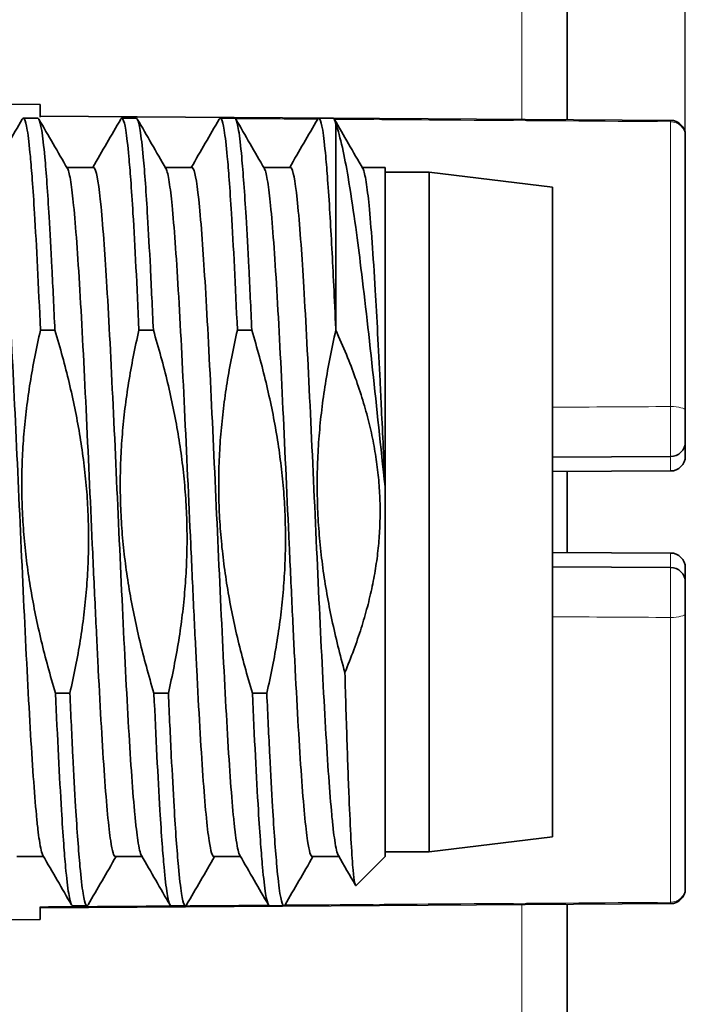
# Model space of a CAD drawing. Header units: millimetres. Extents: x 5 to 589, y 5 to 415.
# Tile 62 of 256: x 363 to 370, y 216 to 226. Entities that reach past the tile are written whole.
import ezdxf

# ---------------------------------------------------------------- set-up
doc = ezdxf.new("R2010")
doc.units = ezdxf.units.MM
for name, color, linetype, lineweight in [('Bemaßung (ISO)', 7, 'Continuous', 25), ('Sichtbar (ISO)', 7, 'Continuous', 35), ('Sichtbar schmal (ISO)', 7, 'Continuous', 18)]:
    doc.layers.add(name, color=color, linetype=linetype, lineweight=lineweight)
doc.styles.add('Notiztext (ISO)', font='isocpeur.ttf')
doc.dimstyles.new('Standard (ISO)', dxfattribs={"dimtxt": 3.5, "dimasz": 2.5, "dimexe": 2, "dimexo": 0, "dimgap": 0.762, "dimtad": 1, "dimtoh": 1, "dimdec": 8, "dimdsep": 46, "dimtxsty": 'Notiztext (ISO)', "dimcen": 0.09, "dimdle": 10, "dimclrd": 256, "dimclre": 256, "dimclrt": 256, "dimadec": 6, "dimazin": 2, "dimtfac": 0.514286, "dimtdec": 3, "dimtmove": 0, "dimatfit": 3, "dimfxl": 1, "dimtolj": 1, "dimlwd": -1, "dimlwe": -1, "dimarcsym": 0})

# ---------------------------------------------------------------- blocks, each defined once
blk = doc.blocks.new('*D10')
at = {"layer": 'Bemaßung (ISO)', "transparency": 16777216}
for p, q in [((318.825, 230.541), (318.825, 244.37)), ((370.025, 224.422), (370.025, 244.37)), ((367.525, 242.37), (321.325, 242.37))]:
    blk.add_line(p, q, dxfattribs=at)
for points in [[(321.325, 242.787), (321.325, 241.953), (318.825, 242.37)], [(367.525, 242.787), (367.525, 241.953), (370.025, 242.37)]]:
    blk.add_solid(points, dxfattribs=at)
at = {"layer": 'Defpoints', "color": 0, "transparency": 16777216}
for p in [(318.825, 242.37), (318.825, 230.541), (370.025, 224.422)]:
    blk.add_point(p, dxfattribs=at)
at = {"layer": 'Bemaßung (ISO)', "transparency": 16777216, "insert": (340.925, 246.632), "char_height": 3.5, "attachment_point": 1, "style": 'Notiztext (ISO)'}
blk.add_mtext('\\A1;51.2', dxfattribs=at)

msp = doc.modelspace()

# ---------------------------------------------------------------- linework, layer by layer
at = {"layer": 'Sichtbar (ISO)'}
for p, q in [((368.82530406, 229.3223765), (368.82530406, 224.58905051)), ((363.47330406, 224.74362983), (362.35530406, 224.74948372)), ((363.47330406, 224.61267221), (363.47330406, 224.74362983)), ((363.3024062, 224.60410256), (363.44873138, 224.60410256)), ((369.87521721, 224.58191394), (363.47330418, 224.62542966)), ((364.3024062, 224.60410256), (364.44873138, 224.60410256)), ((365.3024062, 224.60410256), (365.44873138, 224.60410256)), ((366.3024062, 224.60410256), (366.44873138, 224.60410256)), ((366.4755733, 222.46275421), (366.4755733, 224.54673138)), ((370.02530399, 224.43070668), (370.02530385, 224.42198135)), ((370.02530406, 221.63574962), (370.02530406, 224.42198107)), ((363.74360483, 224.10410256), (364.01373106, 224.10410256)), ((364.74360483, 224.10410256), (365.01373106, 224.10410256)), ((365.74360483, 224.10410256), (366.01373106, 224.10410256)), ((366.74360483, 224.10410256), (366.9755733, 224.10410256)), ((366.9755733, 220.86300633), (366.9755733, 224.10410256)), ((366.9755733, 224.05410256), (367.42530406, 224.05410256)), ((367.42530406, 217.15410256), (367.42530406, 224.05410256)), ((368.67530406, 223.90410256), (367.42530406, 224.05410256)), ((368.67530406, 217.30410256), (368.67530406, 223.90410256)), ((363.4761046, 222.45083471), (363.62227641, 222.45083471)), ((364.4761046, 222.45083471), (364.62227641, 222.45083471)), ((365.4761046, 222.45083471), (365.62227641, 222.45083471)), ((370.02530385, 221.63574968), (370.02530394, 221.31802325)), ((370.02530406, 221.17185945), (370.02530406, 221.31801855)), ((368.67530406, 221.16055087), (369.87489575, 221.16683197)), ((369.87489574, 221.02066152), (368.67530406, 221.01438042)), ((368.82530406, 221.01516583), (368.82530406, 220.1930393)), ((366.9755733, 217.10410256), (366.9755733, 220.86300633)), ((369.87489574, 220.1875436), (368.67530406, 220.19382471)), ((369.8748957, 220.04137315), (368.67530406, 220.04765426)), ((370.02530406, 219.89018599), (370.02530406, 220.03634567)), ((370.02530396, 219.89018185), (370.02530385, 219.57245542)), ((370.02530406, 216.78622403), (370.02530406, 219.5724555)), ((363.77471892, 218.76437479), (363.6285471, 218.76437479)), ((364.77471892, 218.76437479), (364.6285471, 218.76437479)), ((365.77471892, 218.76437479), (365.6285471, 218.76437479)), ((368.67530406, 217.30410256), (367.42530406, 217.15410256)), ((363.23740652, 217.10410256), (363.50753068, 217.10410256)), ((364.23740652, 217.10410256), (364.50753068, 217.10410256)), ((365.23740652, 217.10410256), (365.50753068, 217.10410256)), ((366.23740652, 217.10410256), (366.50753068, 217.10410256)), ((366.9755733, 217.10410256), (366.68277706, 216.81130632)), ((366.9755733, 217.15410256), (367.42530406, 217.15410256)), ((370.02530385, 216.78622381), (370.025304, 216.77749848)), ((363.47330418, 216.58277546), (369.87521721, 216.62629119)), ((363.8024062, 216.60410256), (363.94873138, 216.60410256)), ((364.8024062, 216.60410256), (364.94873138, 216.60410256)), ((365.8024062, 216.60410256), (365.94873138, 216.60410256)), ((368.82530406, 216.61915461), (368.82530406, 211.84889514)), ((363.47330406, 216.4645753), (363.47330406, 216.59553286)), ((363.47330406, 216.4645753), (362.35530406, 216.45872141))]:
    msp.add_line(p, q, dxfattribs=at)
for centre, radius, start, end in [((369.87410436, 224.43070895), 0.15119963, 359.999141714, 89.578347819), ((369.87410431, 221.31802101), 0.15119963, 270.299902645, 0.00012899), ((369.87410406, 221.17185945), 0.1512, 270.3, 0), ((369.87410406, 220.03634567), 0.1512, 0, 89.7), ((369.87410433, 219.89018409), 0.15119963, 359.999874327, 89.700104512), ((369.87410437, 216.7774962), 0.15119963, 270.421650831, 0.000861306)]:
    msp.add_arc(centre, radius, start, end, dxfattribs=at)
for points, knots in [([(363.4761046, 222.45083471), (363.45599132, 222.90247594), (363.43560116, 223.30510934), (363.40792637, 223.76193102), (363.40036847, 223.87620564), (363.38630143, 224.06564531), (363.37982993, 224.14396079), (363.36284454, 224.32676006), (363.35252521, 224.41636268), (363.33260463, 224.54018118), (363.32300788, 224.57822102), (363.30965816, 224.60105377), (363.30594269, 224.60419158), (363.29867705, 224.60401265), (363.29512756, 224.60090133), (363.29158051, 224.59477204)], [0.000001, 0.000001, 0.000001, 0.000001, 0.15286592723, 0.15286592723, 0.2103666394, 0.2103666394, 0.25882626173, 0.25882626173, 0.33770900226, 0.33770900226, 0.40985429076, 0.40985429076, 0.43771353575, 0.43771353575, 0.4646722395, 0.4646722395, 0.4646722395, 0.4646722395]), ([(363.44873139, 224.60410256), (363.45240253, 224.60410256), (363.45604903, 224.60090991), (363.46921681, 224.57786161), (363.47873173, 224.53948481), (363.49896774, 224.41429679), (363.50960226, 224.3233375), (363.5272682, 224.12951591), (363.53442964, 224.03963145), (363.5490243, 223.83708393), (363.55644332, 223.72426791), (363.57337323, 223.44450233), (363.58273324, 223.27181123), (363.60210086, 222.8874904), (363.61215187, 222.67493807), (363.62227641, 222.45083471)], [0.43776033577, 0.43776033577, 0.43776033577, 0.43776033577, 0.46546356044, 0.46546356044, 0.53784405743, 0.53784405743, 0.61745663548, 0.61745663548, 0.67201811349, 0.67201811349, 0.72760897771, 0.72760897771, 0.79887612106, 0.79887612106, 0.87472896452, 0.87472896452, 0.87472896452, 0.87472896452]), ([(364.4761046, 222.45083471), (364.45599122, 222.90247816), (364.43560097, 223.30511327), (364.40792595, 223.76193772), (364.40036792, 223.87621382), (364.38630093, 224.06565147), (364.37982961, 224.14396431), (364.36284434, 224.326762), (364.35252495, 224.41636484), (364.33260434, 224.54018247), (364.32300764, 224.57822174), (364.30965799, 224.60105395), (364.30594256, 224.60419163), (364.29867698, 224.60401259), (364.29512753, 224.60090127), (364.29158051, 224.59477204)], [0.000001, 0.000001, 0.000001, 0.000001, 0.15286667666, 0.15286667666, 0.21036837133, 0.21036837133, 0.25882659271, 0.25882659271, 0.33770984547, 0.33770984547, 0.40985480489, 0.40985480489, 0.43771379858, 0.43771379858, 0.46467224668, 0.46467224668, 0.46467224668, 0.46467224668]), ([(364.44873139, 224.60410256), (364.45240254, 224.60410256), (364.45604904, 224.60090989), (364.46921683, 224.57786152), (364.47873176, 224.53948466), (364.49896777, 224.4142965), (364.5096023, 224.32333717), (364.52726829, 224.12951487), (364.53442979, 224.03962955), (364.54902451, 223.83708091), (364.55644352, 223.72426482), (364.57337341, 223.44449923), (364.5827334, 223.27180821), (364.60210096, 222.88748835), (364.61215192, 222.67493699), (364.62227641, 222.45083471)], [0.43776031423, 0.43776031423, 0.43776031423, 0.43776031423, 0.46546359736, 0.46546359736, 0.53784413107, 0.53784413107, 0.61745669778, 0.61745669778, 0.67201861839, 0.67201861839, 0.72760942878, 0.72760942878, 0.79887646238, 0.79887646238, 0.87472893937, 0.87472893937, 0.87472893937, 0.87472893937]), ([(365.4761046, 222.45083471), (365.4559913, 222.90247641), (365.43560112, 223.30511017), (365.40792628, 223.76193243), (365.40036836, 223.87620736), (365.38630133, 224.06564661), (365.37982986, 224.14396153), (365.36284449, 224.32676047), (365.35252516, 224.41636314), (365.33260457, 224.54018145), (365.32300783, 224.57822117), (365.30965812, 224.60105381), (365.30594267, 224.60419159), (365.29867703, 224.60401263), (365.29512756, 224.60090132), (365.29158051, 224.59477204)], [0.000001, 0.000001, 0.000001, 0.000001, 0.15286608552, 0.15286608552, 0.21036700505, 0.21036700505, 0.25882633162, 0.25882633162, 0.33770918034, 0.33770918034, 0.40985439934, 0.40985439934, 0.4377135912, 0.4377135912, 0.46467224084, 0.46467224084, 0.46467224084, 0.46467224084]), ([(365.44873139, 224.60410256), (365.45240254, 224.60410256), (365.45604904, 224.60090989), (365.46921683, 224.57786152), (365.47873177, 224.53948466), (365.49896777, 224.41429649), (365.5096023, 224.32333716), (365.52726829, 224.12951484), (365.5344298, 224.0396295), (365.54902451, 223.83708083), (365.55644352, 223.72426473), (365.57337341, 223.44449914), (365.5827334, 223.27180813), (365.60210096, 222.8874883), (365.61215192, 222.67493696), (365.62227641, 222.45083471)], [0.43776031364, 0.43776031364, 0.43776031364, 0.43776031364, 0.46546359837, 0.46546359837, 0.53784413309, 0.53784413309, 0.61745669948, 0.61745669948, 0.67201863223, 0.67201863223, 0.72760944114, 0.72760944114, 0.79887647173, 0.79887647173, 0.87472893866, 0.87472893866, 0.87472893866, 0.87472893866]), ([(366.4755733, 222.46275421), (366.46878643, 222.61488185), (366.46199344, 222.76170724), (366.44872514, 223.03404032), (366.44226988, 223.16006079), (366.42899942, 223.40634243), (366.42224354, 223.52558202), (366.40795941, 223.7614064), (366.40041163, 223.87556692), (366.38634061, 224.06516599), (366.37985459, 224.14368636), (366.36285945, 224.32661412), (366.35254464, 224.416202), (366.33262589, 224.54008546), (366.3230261, 224.57816752), (366.30958995, 224.60117924), (366.30579146, 224.60432233), (366.29852285, 224.60387609), (366.29505042, 224.60076811), (366.2915805, 224.59477204)], [0.000001, 0.000001, 0.000001, 0.000001, 0.05158149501, 0.05158149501, 0.09990082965, 0.09990082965, 0.1510546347, 0.1510546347, 0.20847992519, 0.20847992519, 0.25704903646, 0.25704903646, 0.33589594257, 0.33589594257, 0.40806600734, 0.40806600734, 0.43654841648, 0.43654841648, 0.46292196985, 0.46292196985, 0.46292196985, 0.46292196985]), ([(366.44873138, 224.60410256), (366.44904793, 224.60410256), (366.44936433, 224.60407882), (366.45835496, 224.60272887), (366.46691303, 224.58356515), (366.4755733, 224.54673138)], [0.437883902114, 0.437883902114, 0.437883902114, 0.437883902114, 0.440272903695, 0.440272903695, 0.50580124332, 0.50580124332, 0.50580124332, 0.50580124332]), ([(366.9755733, 220.86300633), (366.93226318, 221.26506013), (366.89104146, 221.66378174), (366.80655094, 222.44205273), (366.76494406, 222.81038675), (366.69391313, 223.38235413), (366.65083464, 223.70928817), (366.56447255, 224.21306537), (366.52224655, 224.4168347), (366.4755733, 224.54673138)], [-0.96706152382, -0.96706152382, -0.96706152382, -0.96706152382, -0.67376317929, -0.67376317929, -0.36952589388, -0.36952589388, -0.15044434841, -0.15044434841, -0.000001, -0.000001, -0.000001, -0.000001]), ([(363.01375543, 224.10410202), (363.01835647, 224.10410244), (363.02297414, 224.09971411), (363.0488681, 224.05063066), (363.06951062, 223.91874992), (363.10134835, 223.59530075), (363.11185813, 223.46755132), (363.13169515, 223.19088882), (363.14107954, 223.04613449), (363.17181477, 222.53744756), (363.19245403, 222.12906766), (363.2349369, 221.24629284), (363.25556842, 220.78064201), (363.29806462, 219.85528993), (363.31870601, 219.4047671), (363.36119123, 218.580568), (363.38182421, 218.21507196), (363.41368254, 217.76893208), (363.42420909, 217.63838658), (363.43967085, 217.47523802), (363.44464234, 217.42726967), (363.45462712, 217.3411093), (363.45964293, 217.30291193), (363.47701579, 217.18754673), (363.48916584, 217.13573834), (363.50135055, 217.11477097)], [-8.7437783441, -8.7437783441, -8.7437783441, -8.7437783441, -8.7132891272, -8.7132891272, -8.5738919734, -8.5738919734, -8.5043448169, -8.5043448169, -8.4420681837, -8.4420681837, -8.3026904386, -8.3026904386, -8.1632840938, -8.1632840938, -8.023885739, -8.023885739, -7.884480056, -7.884480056, -7.814862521, -7.814862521, -7.7817605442, -7.7817605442, -7.748843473, -7.748843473, -7.6677534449, -7.6677534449, -7.6677534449, -7.6677534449]), ([(364.01375558, 224.10410201), (364.0183637, 224.10410244), (364.02298847, 224.09970053), (364.04888958, 224.05052772), (364.06953213, 223.91858681), (364.10136936, 223.5950597), (364.11187851, 223.46729014), (364.13171857, 223.19054155), (364.14110679, 223.04570913), (364.17184578, 222.53687671), (364.19248511, 222.12844945), (364.23496821, 221.24561439), (364.25559977, 220.77995188), (364.29809604, 219.85461304), (364.31873748, 219.40411525), (364.3612226, 218.58000088), (364.38185561, 218.21456334), (364.41371324, 217.76853669), (364.42423892, 217.63803482), (364.43970099, 217.47493768), (364.44467346, 217.42697938), (364.4546422, 217.34100087), (364.45964058, 217.30294036), (364.47700265, 217.18760227), (364.48915909, 217.13574959), (364.50135036, 217.11477097)], [-6.5367662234, -6.5367662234, -6.5367662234, -6.5367662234, -6.5062290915, -6.5062290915, -6.366829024, -6.366829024, -6.2972830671, -6.2972830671, -6.2349817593, -6.2349817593, -6.0955999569, -6.0955999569, -5.956190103, -5.956190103, -5.8167884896, -5.8167884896, -5.6773800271, -5.6773800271, -5.6077646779, -5.6077646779, -5.5746556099, -5.5746556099, -5.5418521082, -5.5418521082, -5.4607168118, -5.4607168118, -5.4607168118, -5.4607168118]), ([(365.01375569, 224.10410201), (365.01836912, 224.10410244), (365.02299923, 224.09969033), (365.0489057, 224.05045043), (365.06954828, 223.91846436), (365.10138512, 223.59487877), (365.11189381, 223.46709412), (365.13173614, 223.19028086), (365.14112725, 223.04538975), (365.17186906, 222.5364481), (365.19250844, 222.12798534), (365.23499171, 221.24510525), (365.2556233, 220.77943389), (365.29811962, 219.85410517), (365.31876109, 219.40362621), (365.36124613, 218.57957549), (365.38187917, 218.21418187), (365.41373626, 217.76824018), (365.42426129, 217.63777104), (365.4397236, 217.47471247), (365.4446968, 217.42676169), (365.45465358, 217.34091892), (365.45963896, 217.30296061), (365.47699293, 217.18764337), (365.48915409, 217.13575791), (365.50135022, 217.11477097)], [-4.3297046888, -4.3297046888, -4.3297046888, -4.3297046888, -4.2991314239, -4.2991314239, -4.1597283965, -4.1597283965, -4.0901829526, -4.0901829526, -4.027862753, -4.027862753, -3.8884771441, -3.8884771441, -3.7490639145, -3.7490639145, -3.6096590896, -3.6096590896, -3.4702477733, -3.4702477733, -3.4006336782, -3.4006336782, -3.3675190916, -3.3675190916, -3.3348001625, -3.3348001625, -3.2536309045, -3.2536309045, -3.2536309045, -3.2536309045]), ([(366.01375577, 224.10410201), (366.01837319, 224.10410244), (366.0230073, 224.09968267), (366.04891779, 224.05039243), (366.06956038, 223.91837251), (366.10139693, 223.59474306), (366.11190528, 223.46694709), (366.13174932, 223.19008531), (366.1411426, 223.04515015), (366.17188653, 222.53612654), (366.19252595, 222.12763718), (366.23500933, 221.24472337), (366.25564095, 220.77904541), (366.2981373, 219.85372434), (366.3187788, 219.40325954), (366.36126377, 218.57925658), (366.38189683, 218.21389591), (366.41375352, 217.76801794), (366.42427806, 217.63757334), (366.43974054, 217.47454367), (366.4447143, 217.42659852), (366.45466215, 217.34085714), (366.45963782, 217.30297519), (366.47698572, 217.18767387), (366.48915039, 217.13576408), (366.50135012, 217.11477097)], [-2.1225937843, -2.1225937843, -2.1225937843, -2.1225937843, -2.0919932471, -2.0919932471, -1.952587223, -1.952587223, -1.8830417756, -1.8830417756, -1.8207070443, -1.8207070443, -1.6813178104, -1.6813178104, -1.5419012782, -1.5419012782, -1.402493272, -1.402493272, -1.2630790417, -1.2630790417, -1.1934654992, -1.1934654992, -1.160346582, -1.160346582, -1.127690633, -1.127690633, -1.0464957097, -1.0464957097, -1.0464957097, -1.0464957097]), ([(364.23737597, 217.10410318), (364.2213165, 217.10410442), (364.20519561, 217.15750568), (364.16821166, 217.40133718), (364.14705029, 217.6264118), (364.10510665, 218.22387859), (364.08393178, 218.59035533), (364.05832437, 219.09429078), (364.05369763, 219.18742111), (364.04399314, 219.38486393), (364.03892002, 219.48935942), (364.02325911, 219.81715504), (364.01276372, 220.04495852), (363.98133023, 220.73761899), (363.96015989, 221.20383375), (363.91820771, 222.090038), (363.89704633, 222.50123564), (363.85510268, 223.21185136), (363.8339278, 223.50421009), (363.80832486, 223.76336217), (363.80370258, 223.80616611), (363.79400238, 223.8866727), (363.78892897, 223.92362147), (363.7732679, 224.02229376), (363.7627726, 224.06686979), (363.75146764, 224.09037678), (363.75062394, 224.09198108), (363.74977995, 224.0934362)], [-14.0405892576, -14.0405892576, -14.0405892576, -14.0405892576, -13.9342196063, -13.9342196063, -13.7948336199, -13.7948336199, -13.6554361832, -13.6554361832, -13.6246684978, -13.6246684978, -13.5914060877, -13.5914060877, -13.5218756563, -13.5218756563, -13.3824939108, -13.3824939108, -13.2431093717, -13.2431093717, -13.1037133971, -13.1037133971, -13.0729757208, -13.0729757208, -13.039711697, -13.039711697, -12.9701831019, -12.9701831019, -12.9645779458, -12.9645779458, -12.9645779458, -12.9645779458]), ([(365.23737597, 217.10410318), (365.22131613, 217.10410442), (365.20519484, 217.15750828), (365.16821051, 217.40134806), (365.14704913, 217.6264257), (365.10510549, 218.22389772), (365.08393061, 218.59037662), (365.05832451, 219.09428832), (365.05369908, 219.18739218), (365.04399583, 219.38480865), (365.03892263, 219.48930533), (365.02326167, 219.8171002), (365.01276631, 220.04490189), (364.98133287, 220.73756002), (364.96016254, 221.20377542), (364.91821037, 222.0899841), (364.89704899, 222.50118547), (364.85510535, 223.2118112), (364.83393047, 223.5041761), (364.80832453, 223.76336708), (364.80369925, 223.80619777), (364.79399616, 223.8867199), (364.78892295, 223.92366321), (364.77326198, 224.02232304), (364.76276663, 224.06689104), (364.75146359, 224.09038449), (364.75062192, 224.09198458), (364.74977996, 224.0934362)], [-16.247519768, -16.247519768, -16.247519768, -16.247519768, -16.1411430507, -16.1411430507, -16.0017511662, -16.0017511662, -15.8623478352, -15.8623478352, -15.831587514, -15.831587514, -15.7983231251, -15.7983231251, -15.7287900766, -15.7287900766, -15.5894024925, -15.5894024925, -15.4500120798, -15.4500120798, -15.3106102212, -15.3106102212, -15.2798512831, -15.2798512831, -15.2465871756, -15.2465871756, -15.177054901, -15.177054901, -15.1714629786, -15.1714629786, -15.1714629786, -15.1714629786]), ([(366.23737597, 217.10410318), (366.22131611, 217.10410442), (366.20519482, 217.15750837), (366.16821047, 217.40134844), (366.14704909, 217.6264262), (366.10510545, 218.22389841), (366.08393057, 218.59037738), (366.05832452, 219.09428823), (366.05369913, 219.18739115), (366.04399593, 219.38480668), (366.03892272, 219.4893034), (366.02326176, 219.81709824), (366.0127664, 220.04489987), (365.98133296, 220.73755792), (365.96016264, 221.20377334), (365.91821046, 222.08998217), (365.89704909, 222.50118368), (365.85510544, 223.21180977), (365.83393057, 223.50417489), (365.80832452, 223.76336726), (365.80369913, 223.8061989), (365.79399594, 223.88672158), (365.78892273, 223.92366469), (365.77326177, 224.02232409), (365.76276641, 224.0668918), (365.75146345, 224.09038476), (365.75062185, 224.0919847), (365.74977996, 224.0934362)], [-18.4545435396, -18.4545435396, -18.4545435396, -18.4545435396, -18.348162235, -18.348162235, -18.2087644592, -18.2087644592, -18.0693552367, -18.0693552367, -18.0385939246, -18.0385939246, -18.0053281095, -18.0053281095, -17.9357921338, -17.9357921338, -17.7963986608, -17.7963986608, -17.6570023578, -17.6570023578, -17.5175946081, -17.5175946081, -17.4868336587, -17.4868336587, -17.4535681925, -17.4535681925, -17.3840329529, -17.3840329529, -17.3784412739, -17.3784412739, -17.3784412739, -17.3784412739]), ([(366.9755733, 220.86300633), (366.96331226, 221.13017235), (366.95115196, 221.394186), (366.93448295, 221.74621128), (366.92992573, 221.84121586), (366.90891083, 222.26886633), (366.89240556, 222.57985619), (366.85510545, 223.21180972), (366.83393057, 223.50417484), (366.80832452, 223.76336726), (366.80369913, 223.80619894), (366.79399593, 223.88672164), (366.78892273, 223.92366475), (366.77326177, 224.02232412), (366.76276641, 224.06689183), (366.75146344, 224.09038477), (366.75062185, 224.09198471), (366.74977996, 224.0934362)], [-20.08340060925, -20.08340060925, -20.08340060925, -20.08340060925, -20.00294306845, -20.00294306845, -19.97262052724, -19.97262052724, -19.8640857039, -19.8640857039, -19.72467206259, -19.72467206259, -19.69390978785, -19.69390978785, -19.66064291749, -19.66064291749, -19.59110473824, -19.59110473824, -19.58551284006, -19.58551284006, -19.58551284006, -19.58551284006]), ([(366.4755733, 222.46275421), (366.47563229, 222.46064144), (366.47569127, 222.45852776), (366.47580923, 222.45429855), (366.47586821, 222.45218303), (366.4759272, 222.4500666)], [-0.0014149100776, -0.0014149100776, -0.0014149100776, -0.0014149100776, -0.0007079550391, -0.0007079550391, -0.000001, -0.000001, -0.000001, -0.000001]), ([(366.68278477, 216.81133087), (366.67220457, 216.80079024), (366.66184075, 216.85297116), (366.63814042, 217.10469253), (366.62545258, 217.33571731), (366.60495995, 217.82015142), (366.59758983, 218.02194908), (366.58275194, 218.46944958), (366.57522125, 218.71436234), (366.56771807, 218.97394935)], [0.49557090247, 0.49557090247, 0.49557090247, 0.49557090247, 0.61592165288, 0.61592165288, 0.76591596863, 0.76591596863, 0.85286573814, 0.85286573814, 0.94087894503, 0.94087894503, 0.94087894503, 0.94087894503]), ([(363.8024062, 216.60410256), (363.80235416, 216.60410256), (363.80230213, 216.6041032), (363.79855765, 216.60419547), (363.79489046, 216.60751505), (363.78173369, 216.63099851), (363.7722514, 216.66950119), (363.75214583, 216.79426841), (363.74160365, 216.88436188), (363.7248361, 217.06789996), (363.71847814, 217.14646371), (363.7044643, 217.33646805), (363.69680175, 217.45106401), (363.66871366, 217.90896276), (363.64895251, 218.31224505), (363.6285471, 218.76437479)], [0.43732122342, 0.43732122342, 0.43732122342, 0.43732122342, 0.43771377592, 0.43771377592, 0.46557263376, 0.46557263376, 0.53771310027, 0.53771310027, 0.61660133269, 0.61660133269, 0.66504425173, 0.66504425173, 0.72255669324, 0.72255669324, 0.87543354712, 0.87543354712, 0.87543354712, 0.87543354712]), ([(363.77471892, 218.76437479), (363.78469605, 218.54010977), (363.79469722, 218.32735258), (363.81431779, 217.94250654), (363.82381311, 217.76949799), (363.84050803, 217.48910263), (363.84780374, 217.375992), (363.86240516, 217.17276574), (363.86969129, 217.08251168), (363.88759481, 216.88785054), (363.89801344, 216.79639526), (363.91806015, 216.67022721), (363.92768746, 216.63137596), (363.94110151, 216.60757471), (363.9448493, 216.60419722), (363.95225122, 216.60401299), (363.95590364, 216.60712398), (363.95955411, 216.61343193)], [0.000001, 0.000001, 0.000001, 0.000001, 0.07582921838, 0.07582921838, 0.14708878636, 0.14708878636, 0.20267557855, 0.20267557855, 0.25726744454, 0.25726744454, 0.33687979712, 0.33687979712, 0.40926381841, 0.40926381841, 0.43736381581, 0.43736381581, 0.46510945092, 0.46510945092, 0.46510945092, 0.46510945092]), ([(364.8024062, 216.60410256), (364.80235419, 216.60410256), (364.80230218, 216.6041032), (364.7985577, 216.60419542), (364.79489049, 216.60751501), (364.78173368, 216.63099852), (364.7722514, 216.66950122), (364.75214583, 216.79426845), (364.74160365, 216.88436192), (364.7248361, 217.06790004), (364.71847813, 217.14646384), (364.70446428, 217.33646821), (364.69680174, 217.45106415), (364.66871365, 217.90896284), (364.64895251, 218.31224509), (364.6285471, 218.76437479)], [0.43732121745, 0.43732121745, 0.43732121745, 0.43732121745, 0.43771356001, 0.43771356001, 0.46557263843, 0.46557263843, 0.53771311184, 0.53771311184, 0.61660133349, 0.61660133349, 0.66504428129, 0.66504428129, 0.72255670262, 0.72255670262, 0.87543354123, 0.87543354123, 0.87543354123, 0.87543354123]), ([(364.77471892, 218.76437479), (364.78469736, 218.54008045), (364.79469985, 218.32729701), (364.81432216, 217.94242477), (364.82381781, 217.76941362), (364.84051328, 217.48901872), (364.8478092, 217.37591016), (364.86240927, 217.17271429), (364.86969381, 217.08248336), (364.88759576, 216.88784151), (364.89801441, 216.79638743), (364.91806104, 216.67022314), (364.92768822, 216.63137366), (364.94110203, 216.60757414), (364.94484971, 216.60419703), (364.95225143, 216.60401317), (364.95590374, 216.60712416), (364.95955411, 216.61343193)], [0.000001, 0.000001, 0.000001, 0.000001, 0.07583913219, 0.07583913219, 0.14710166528, 0.14710166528, 0.20268987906, 0.20268987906, 0.25726975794, 0.25726975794, 0.33688239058, 0.33688239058, 0.40926540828, 0.40926540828, 0.43736462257, 0.43736462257, 0.46510946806, 0.46510946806, 0.46510946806, 0.46510946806]), ([(365.8024062, 216.60410256), (365.80235415, 216.60410256), (365.80230211, 216.6041032), (365.79855763, 216.60419549), (365.79489045, 216.60751507), (365.78173369, 216.6309985), (365.7722514, 216.66950118), (365.75214584, 216.79426839), (365.74160366, 216.88436187), (365.7248361, 217.06789994), (365.71847815, 217.14646367), (365.7044643, 217.336468), (365.69680176, 217.45106398), (365.66871366, 217.90896274), (365.64895251, 218.31224503), (365.6285471, 218.76437479)], [0.43732122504, 0.43732122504, 0.43732122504, 0.43732122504, 0.43771383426, 0.43771383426, 0.46557263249, 0.46557263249, 0.53771309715, 0.53771309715, 0.61660133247, 0.61660133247, 0.66504424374, 0.66504424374, 0.72255669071, 0.72255669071, 0.87543354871, 0.87543354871, 0.87543354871, 0.87543354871]), ([(365.77471892, 218.76437479), (365.78469498, 218.54013403), (365.79469505, 218.32739855), (365.81431418, 217.9425742), (365.82380922, 217.76956779), (365.84050369, 217.48917205), (365.84779922, 217.37605968), (365.86240177, 217.17280828), (365.86968921, 217.08253509), (365.88759402, 216.887858), (365.89801263, 216.79640172), (365.91805941, 216.67023058), (365.92768683, 216.63137786), (365.94110108, 216.60757518), (365.94484895, 216.60419738), (365.95225105, 216.60401285), (365.95590355, 216.60712384), (365.95955411, 216.61343193)], [0.000001, 0.000001, 0.000001, 0.000001, 0.07582101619, 0.07582101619, 0.14707812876, 0.14707812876, 0.20266375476, 0.20266375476, 0.25726553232, 0.25726553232, 0.33687765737, 0.33687765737, 0.40926250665, 0.40926250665, 0.43736315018, 0.43736315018, 0.46510943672, 0.46510943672, 0.46510943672, 0.46510943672])]:
    msp.add_open_spline(points, degree=3, knots=knots, dxfattribs=at)
for points in [[(363.00753068, 224.10410256), (363.10224051, 224.26764368), (363.19692055, 224.43120205), (363.29158051, 224.59477204)], [(363.45955411, 224.59477319), (363.55627232, 224.42764673), (363.65301146, 224.26053238), (363.74978199, 224.09343621)], [(364.00753068, 224.10410256), (364.10224051, 224.26764368), (364.19692055, 224.43120205), (364.29158051, 224.59477204)], [(364.45955411, 224.59477319), (364.55627232, 224.42764673), (364.65301146, 224.26053238), (364.74978199, 224.09343621)], [(365.00753068, 224.10410256), (365.10224051, 224.26764368), (365.19692055, 224.43120205), (365.29158051, 224.59477204)], [(365.45955411, 224.59477319), (365.55627232, 224.42764673), (365.65301146, 224.26053238), (365.74978199, 224.09343621)], [(366.00753068, 224.10410256), (366.10224051, 224.26764368), (366.19692055, 224.43120205), (366.29158051, 224.59477204)], [(366.45955411, 224.59477319), (366.55627232, 224.42764673), (366.65301146, 224.26053238), (366.74978199, 224.09343621)], [(363.6285471, 218.76437479), (363.60115553, 218.85518874), (363.54955701, 219.03493401), (363.48233914, 219.29774586), (363.42455179, 219.55756667), (363.37608022, 219.81668738), (363.33703142, 220.07820378), (363.30831879, 220.34130028), (363.29061779, 220.60542313), (363.28443395, 220.86986781), (363.28968061, 221.13391397), (363.30600995, 221.39654968), (363.33272941, 221.65656589), (363.36958617, 221.91703424), (363.41661481, 222.18022014), (363.45513082, 222.36003802), (363.4761046, 222.45083471)], [(363.62227641, 222.45083471), (363.64966799, 222.36002076), (363.70126651, 222.18027549), (363.76848438, 221.91746363), (363.82627173, 221.65764283), (363.8747433, 221.39852211), (363.9137921, 221.13700572), (363.94250472, 220.87390921), (363.96020572, 220.60978636), (363.96638957, 220.34534169), (363.96114291, 220.08129553), (363.94481357, 219.81865981), (363.91809411, 219.55864361), (363.88123735, 219.29817525), (363.83420871, 219.03498936), (363.7956927, 218.85517147), (363.77471892, 218.76437479)], [(364.6285471, 218.76437479), (364.60115553, 218.85518874), (364.54955701, 219.03493401), (364.48233914, 219.29774586), (364.42455179, 219.55756667), (364.37608022, 219.81668738), (364.33703142, 220.07820378), (364.30831879, 220.34130028), (364.29061779, 220.60542313), (364.28443395, 220.86986781), (364.28968061, 221.13391397), (364.30600995, 221.39654968), (364.33272941, 221.65656589), (364.36958617, 221.91703424), (364.41661481, 222.18022014), (364.45513082, 222.36003802), (364.4761046, 222.45083471)], [(364.62227641, 222.45083471), (364.64966799, 222.36002076), (364.70126651, 222.18027549), (364.76848438, 221.91746363), (364.82627173, 221.65764283), (364.8747433, 221.39852211), (364.9137921, 221.13700572), (364.94250472, 220.87390921), (364.96020572, 220.60978636), (364.96638957, 220.34534169), (364.96114291, 220.08129553), (364.94481357, 219.81865981), (364.91809411, 219.55864361), (364.88123735, 219.29817525), (364.83420871, 219.03498936), (364.7956927, 218.85517147), (364.77471892, 218.76437479)], [(365.6285471, 218.76437479), (365.60115553, 218.85518874), (365.54955701, 219.03493401), (365.48233914, 219.29774586), (365.42455179, 219.55756667), (365.37608022, 219.81668738), (365.33703142, 220.07820378), (365.30831879, 220.34130028), (365.29061779, 220.60542313), (365.28443395, 220.86986781), (365.28968061, 221.13391397), (365.30600995, 221.39654968), (365.33272941, 221.65656589), (365.36958617, 221.91703424), (365.41661481, 222.18022014), (365.45513082, 222.36003802), (365.4761046, 222.45083471)], [(365.62227641, 222.45083471), (365.64967056, 222.36001224), (365.70127405, 222.18024898), (365.76849943, 221.91740235), (365.8262904, 221.6575531), (365.8747603, 221.39842111), (365.91380286, 221.13691998), (365.94250888, 220.87385606), (365.96020562, 220.60977466), (365.96638891, 220.34537342), (365.96114533, 220.08136562), (365.94482108, 219.81875199), (365.91810486, 219.55872956), (365.88124749, 219.29823596), (365.83421445, 219.0350166), (365.79569476, 218.85518043), (365.77471892, 218.76437479)], [(366.56771807, 218.97394935), (366.5425631, 219.06425489), (366.49539222, 219.24373796), (366.43466057, 219.50878808), (366.38363262, 219.77245396), (366.3424905, 220.03676385), (366.31173286, 220.30336436), (366.29220451, 220.57125271), (366.2844908, 220.83992626), (366.28862118, 221.10869615), (366.30432366, 221.37670738), (366.33090205, 221.64202815), (366.36792105, 221.90694649), (366.41544612, 222.17455887), (366.45457833, 222.35760865), (366.4759272, 222.4500666)], [(363.79158051, 216.61343309), (363.6948625, 216.78055933), (363.59812355, 216.94767346), (363.50135324, 217.11476941)], [(364.24360483, 217.10410256), (364.1488947, 216.94056107), (364.05421436, 216.77700231), (363.95955411, 216.61343193)], [(364.79158051, 216.61343309), (364.6948625, 216.78055933), (364.59812355, 216.94767346), (364.50135324, 217.11476941)], [(365.24360483, 217.10410256), (365.1488947, 216.94056107), (365.05421436, 216.77700231), (364.95955411, 216.61343193)], [(365.79158051, 216.61343309), (365.6948625, 216.78055933), (365.59812355, 216.94767346), (365.50135324, 217.11476941)], [(366.24360483, 217.10410256), (366.1488947, 216.94056107), (366.05421436, 216.77700231), (365.95955411, 216.61343193)], [(366.67555138, 216.81390356), (366.61749507, 216.91419782), (366.55942986, 217.01448692), (366.50135324, 217.11476941)]]:
    msp.add_open_spline(points, degree=3, dxfattribs=at)
msp.add_rational_spline([(366.4759272, 222.4500666), (367.28586948, 220.69183246), (366.56771807, 218.97394935)], [1.15781354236, 1.29695350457, 1.17206384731], degree=2, dxfattribs=at)
at = {"layer": 'Sichtbar schmal (ISO)'}
for p, q in [((368.36611715, 229.37273367), (368.36612142, 224.59217171)), ((369.87489576, 221.67519318), (369.87489576, 224.56794784)), ((369.87489574, 221.02066152), (369.87489574, 221.16682152)), ((369.87489575, 221.16682152), (369.87489575, 221.16683197)), ((369.87489574, 220.0413836), (369.87489574, 220.1875436)), ((369.87489575, 220.04137315), (369.87489575, 220.0413836)), ((369.87489576, 216.64025731), (369.87489576, 219.533012)), ((368.36612854, 216.61603346), (368.36613287, 211.7628736))]:
    msp.add_line(p, q, dxfattribs=at)
for centre, major_axis, ratio, start_param, end_param in [((369.87410422, 224.42198352), (0.15119963, -0.00000138), 0.965374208, 6.2831787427, 7.8487553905), ((369.87384575, 224.17872913), (0.00137141, 0.40318496), 0.00260407, 6.2831733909, 6.5471032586), ((369.87410422, 221.63574998), (0.15119963, 0.00000039), 0.2608692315, 6.2831694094, 7.8487460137), ((369.87384579, 221.57002019), (0.00104993, -0.40319557), 0.0034010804, 0.0000478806, 1.8346890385), ((369.87384581, 219.63818781), (0.00104986, 0.40319384), 0.0034009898, 4.4484899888, 6.2831351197), ((369.87410422, 219.57245512), (0.15119963, -0.00000037), 0.2608690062, 4.7176246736, 6.2832012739), ((369.87410422, 216.78622164), (0.15119963, 0.00000143), 0.9653741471, 4.7176148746, 6.28319139), ((369.87384579, 217.02949282), (0.00137131, -0.40319461), 0.0026039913, 6.0192837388, 6.2832030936)]:
    msp.add_ellipse(centre, major_axis=major_axis, ratio=ratio, start_param=start_param, end_param=end_param, dxfattribs=at)
for points, knots in [([(365.45684394, 224.59886785), (365.50897132, 224.59850454), (365.56109331, 224.59814121), (365.61320991, 224.59777787), (365.839103, 224.596203), (366.06489482, 224.59462786), (366.29058536, 224.59305245)], [0.30894427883, 0.30894427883, 0.30894427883, 0.30894427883, 0.33333333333, 0.33333333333, 0.33333333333, 0.43904473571, 0.43904473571, 0.43904473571, 0.43904473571]), ([(366.46123942, 224.59186103), (366.89021694, 224.58886566), (367.3188284, 224.58586932), (367.74707381, 224.58287201), (368.45735479, 224.57790073), (369.1666288, 224.57292682), (369.87489575, 224.56794784)], [0.46569202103, 0.46569202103, 0.46569202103, 0.46569202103, 0.66666666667, 0.66666666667, 0.66666666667, 1, 1, 1, 1]), ([(365.79264884, 216.61167847), (365.73284297, 216.61126138), (365.67302999, 216.61084431), (365.61320991, 216.61042726), (365.39336838, 216.60889457), (365.17343092, 216.60736215), (364.95339754, 216.60583005)], [0.63867260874, 0.63867260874, 0.63867260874, 0.63867260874, 0.66666666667, 0.66666666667, 0.66666666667, 0.76954611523, 0.76954611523, 0.76954611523, 0.76954611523]), ([(369.87489575, 216.64025728), (369.1666288, 216.6352783), (368.45735479, 216.6303044), (367.74707381, 216.62533311), (367.15182512, 216.62116695), (366.5558692, 216.61700264), (365.95920607, 216.61284022)], [0, 0, 0, 0, 0.33333333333, 0.33333333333, 0.33333333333, 0.61268225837, 0.61268225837, 0.61268225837, 0.61268225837])]:
    msp.add_open_spline(points, degree=3, knots=knots, dxfattribs=at)
for points in [[(369.87489574, 221.67519303), (369.47535232, 221.67281841), (369.07548842, 221.67044339), (368.67530406, 221.66806636)], [(368.67530406, 219.54013876), (369.07548842, 219.53776173), (369.47535232, 219.53538672), (369.87489575, 219.5330121)], [(364.79952692, 216.60475881), (364.35783901, 216.60168427), (363.91576473, 216.59861112), (363.47330406, 216.59553991)]]:
    msp.add_open_spline(points, degree=3, dxfattribs=at)

# ---------------------------------------------------------------- dimensions: what is measured, and where the dimension line sits
at = {"layer": 'Bemaßung (ISO)'}
dim = msp.add_linear_dim(base=(318.8253040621, 242.3699258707), p1=(370.0253040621, 224.4219810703), p2=(318.8253040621, 230.541184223), dimstyle='Standard (ISO)', override={"dimgap": 0.762, "dimtoh": 0, "dimdec": 8, "dimtol": 0, "dimlim": 0, "dimtp": 0, "dimtm": 0, "dimtdec": 3, "dimtofl": 0, "dimatfit": 1}, dxfattribs=at)
dim.commit()
dim.dimension.update_dxf_attribs({"geometry": '*D10', "text_midpoint": (344.4253040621, 242.3699258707), "dimtype": 160})

doc.saveas('drawing.dxf')
